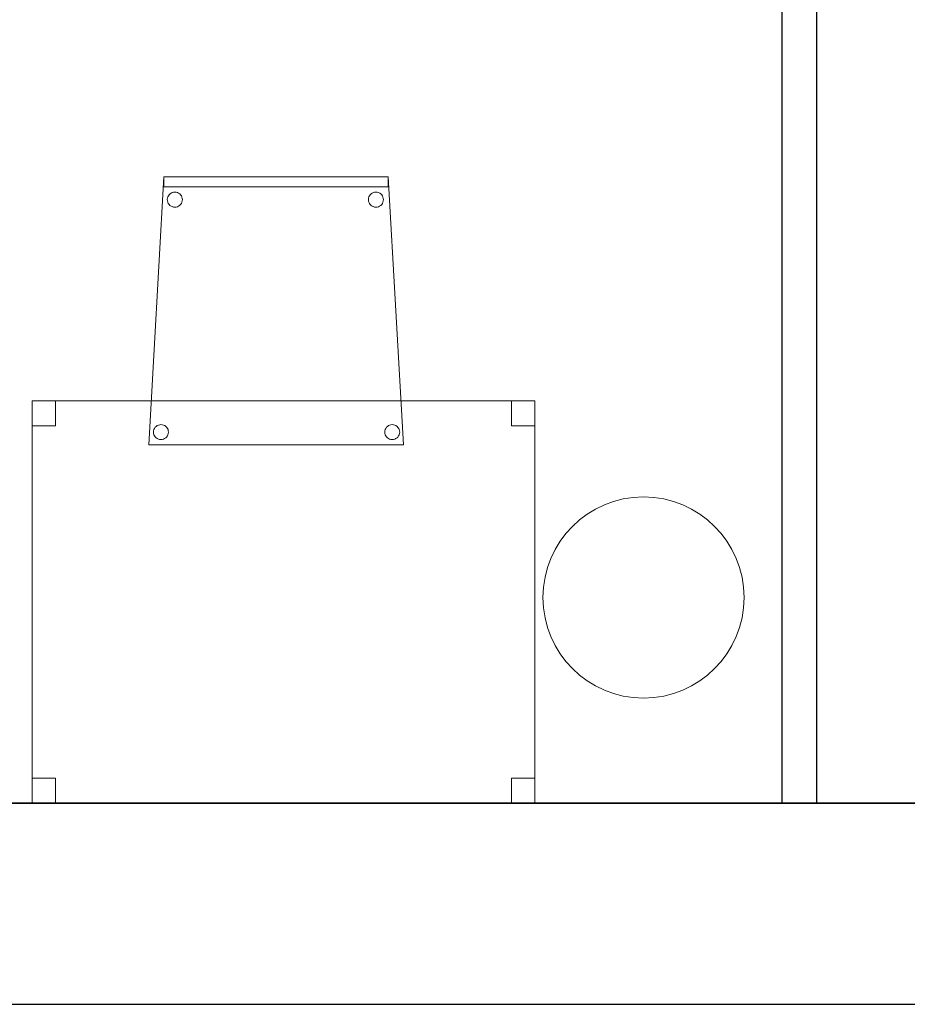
# Model space of a CAD drawing. Header units: metres. Extents: x 391.1 to 427.5, y 12.8 to 28.4.
# Tile 184 of 203: x 414.9 to 416.7, y 12.8 to 14.8. Entities that reach past the tile are written whole.
import ezdxf

# ---------------------------------------------------------------- set-up
doc = ezdxf.new("R2010")
doc.units = ezdxf.units.M
doc.layers.add('01_SUELOS', color=7, linetype='Continuous', lineweight=25, true_color=0x007f00)
for name, color, linetype, lineweight in [('02_MOBILIARIO', 7, 'Continuous', 18), ('A-COLS-____-MCUT', 7, 'Continuous', 18), ('A-COLS-____-OTLN', 7, 'Continuous', 18), ('A-DETL-____-MBND', 7, 'Continuous', 18), ('A-WALL-____-MCUT', 7, 'Continuous', 25), ('A-WALL-____-OTLN', 7, 'Continuous', 25)]:
    doc.layers.add(name, color=color, linetype=linetype, lineweight=lineweight)

# ---------------------------------------------------------------- blocks, each defined once
blk = doc.blocks.new('Family - Cadira confident_PA-152142-02_FON_P0A')
at = {"layer": 'A-DETL-____-MBND', "color": 253, "true_color": 0xaaaaaa}
for p, q in [((0, 0), (0.03, 0.5326)), ((0.03, 0.5326), (0, 0)), ((0.03, 0.5126), (0.03, 0.5326)), ((0.03, 0.5326), (0.4765, 0.5326)), ((0.03, 0.5326), (0.03, 0.5126)), ((0.4765, 0.5326), (0.03, 0.5326)), ((0.03, 0.5326), (0.4765, 0.5326)), ((0.4765, 0.5326), (0.03, 0.5326)), ((0.4765, 0.5326), (0.4765, 0.5126)), ((0.4765, 0.5126), (0.4765, 0.5326)), ((0.4765, 0.5326), (0.5065, 0)), ((0.5065, 0), (0.4765, 0.5326)), ((0.4765, 0.5126), (0.03, 0.5126)), ((0.03, 0.5126), (0.4765, 0.5126)), ((0.0369, 0.4876), (0.0372, 0.4902)), ((0.0372, 0.4902), (0.0369, 0.4876)), ((0.0372, 0.4902), (0.0378, 0.4927)), ((0.0378, 0.4927), (0.0372, 0.4902)), ((0.0378, 0.4927), (0.039, 0.495)), ((0.039, 0.495), (0.0378, 0.4927)), ((0.039, 0.495), (0.0405, 0.4972)), ((0.0405, 0.4972), (0.039, 0.495)), ((0.0405, 0.4972), (0.0423, 0.499)), ((0.0423, 0.499), (0.0405, 0.4972)), ((0.0423, 0.499), (0.0445, 0.5005)), ((0.0445, 0.5005), (0.0423, 0.499)), ((0.0445, 0.5005), (0.0468, 0.5016)), ((0.0468, 0.5016), (0.0445, 0.5005)), ((0.0468, 0.5016), (0.0493, 0.5022)), ((0.0493, 0.5022), (0.0468, 0.5016)), ((0.0493, 0.5022), (0.0519, 0.5024)), ((0.0519, 0.5024), (0.0493, 0.5022)), ((0.0519, 0.5024), (0.0545, 0.5022)), ((0.0545, 0.5022), (0.0519, 0.5024)), ((0.0545, 0.5022), (0.057, 0.5015)), ((0.057, 0.5015), (0.0545, 0.5022)), ((0.057, 0.5015), (0.0594, 0.5004)), ((0.0594, 0.5004), (0.057, 0.5015)), ((0.0594, 0.5004), (0.0615, 0.4989)), ((0.0615, 0.4989), (0.0594, 0.5004)), ((0.0615, 0.4989), (0.0633, 0.4971)), ((0.0633, 0.4971), (0.0615, 0.4989)), ((0.0633, 0.4971), (0.0648, 0.4949)), ((0.0648, 0.4949), (0.0633, 0.4971)), ((0.0648, 0.4949), (0.0659, 0.4926)), ((0.0659, 0.4926), (0.0648, 0.4949)), ((0.0659, 0.4926), (0.0666, 0.49)), ((0.0666, 0.49), (0.0659, 0.4926)), ((0.0666, 0.49), (0.0668, 0.4874)), ((0.0668, 0.4874), (0.0666, 0.49)), ((0.4369, 0.4876), (0.4372, 0.4902)), ((0.4372, 0.4902), (0.4369, 0.4876)), ((0.4372, 0.4902), (0.4378, 0.4927)), ((0.4378, 0.4927), (0.4372, 0.4902)), ((0.4378, 0.4927), (0.439, 0.495)), ((0.439, 0.495), (0.4378, 0.4927)), ((0.439, 0.495), (0.4405, 0.4972)), ((0.4405, 0.4972), (0.439, 0.495)), ((0.4405, 0.4972), (0.4423, 0.499)), ((0.4423, 0.499), (0.4405, 0.4972)), ((0.4423, 0.499), (0.4445, 0.5005)), ((0.4445, 0.5005), (0.4423, 0.499)), ((0.4445, 0.5005), (0.4468, 0.5016)), ((0.4468, 0.5016), (0.4445, 0.5005)), ((0.4468, 0.5016), (0.4493, 0.5022)), ((0.4493, 0.5022), (0.4468, 0.5016)), ((0.4493, 0.5022), (0.4519, 0.5024)), ((0.4519, 0.5024), (0.4493, 0.5022)), ((0.4519, 0.5024), (0.4545, 0.5022)), ((0.4545, 0.5022), (0.4519, 0.5024)), ((0.4545, 0.5022), (0.457, 0.5015)), ((0.457, 0.5015), (0.4545, 0.5022)), ((0.457, 0.5015), (0.4594, 0.5004)), ((0.4594, 0.5004), (0.457, 0.5015)), ((0.4594, 0.5004), (0.4615, 0.4989)), ((0.4615, 0.4989), (0.4594, 0.5004)), ((0.4615, 0.4989), (0.4633, 0.4971)), ((0.4633, 0.4971), (0.4615, 0.4989)), ((0.4633, 0.4971), (0.4648, 0.4949)), ((0.4648, 0.4949), (0.4633, 0.4971)), ((0.4648, 0.4949), (0.4659, 0.4926)), ((0.4659, 0.4926), (0.4648, 0.4949)), ((0.4659, 0.4926), (0.4666, 0.49)), ((0.4666, 0.49), (0.4659, 0.4926)), ((0.4666, 0.49), (0.4668, 0.4874)), ((0.4668, 0.4874), (0.4666, 0.49)), ((0.0371, 0.485), (0.0369, 0.4876)), ((0.0369, 0.4876), (0.0371, 0.485)), ((0.0378, 0.4825), (0.0371, 0.485)), ((0.0371, 0.485), (0.0378, 0.4825)), ((0.0389, 0.4801), (0.0378, 0.4825)), ((0.0378, 0.4825), (0.0389, 0.4801)), ((0.0404, 0.478), (0.0389, 0.4801)), ((0.0389, 0.4801), (0.0404, 0.478)), ((0.0422, 0.4761), (0.0404, 0.478)), ((0.0404, 0.478), (0.0422, 0.4761)), ((0.0443, 0.4746), (0.0422, 0.4761)), ((0.0422, 0.4761), (0.0443, 0.4746)), ((0.0467, 0.4735), (0.0443, 0.4746)), ((0.0443, 0.4746), (0.0467, 0.4735)), ((0.0492, 0.4728), (0.0467, 0.4735)), ((0.0467, 0.4735), (0.0492, 0.4728)), ((0.0518, 0.4726), (0.0492, 0.4728)), ((0.0492, 0.4728), (0.0518, 0.4726)), ((0.0544, 0.4728), (0.0518, 0.4726)), ((0.0518, 0.4726), (0.0544, 0.4728)), ((0.0569, 0.4734), (0.0544, 0.4728)), ((0.0544, 0.4728), (0.0569, 0.4734)), ((0.0593, 0.4745), (0.0569, 0.4734)), ((0.0569, 0.4734), (0.0593, 0.4745)), ((0.0614, 0.476), (0.0593, 0.4745)), ((0.0593, 0.4745), (0.0614, 0.476)), ((0.0633, 0.4779), (0.0614, 0.476)), ((0.0614, 0.476), (0.0633, 0.4779)), ((0.0648, 0.48), (0.0633, 0.4779)), ((0.0633, 0.4779), (0.0648, 0.48)), ((0.0659, 0.4823), (0.0648, 0.48)), ((0.0648, 0.48), (0.0659, 0.4823)), ((0.0666, 0.4848), (0.0659, 0.4823)), ((0.0659, 0.4823), (0.0666, 0.4848)), ((0.0668, 0.4874), (0.0666, 0.4848)), ((0.0666, 0.4848), (0.0668, 0.4874)), ((0.4371, 0.485), (0.4369, 0.4876)), ((0.4369, 0.4876), (0.4371, 0.485)), ((0.4378, 0.4825), (0.4371, 0.485)), ((0.4371, 0.485), (0.4378, 0.4825)), ((0.4389, 0.4801), (0.4378, 0.4825)), ((0.4378, 0.4825), (0.4389, 0.4801)), ((0.4404, 0.478), (0.4389, 0.4801)), ((0.4389, 0.4801), (0.4404, 0.478)), ((0.4422, 0.4761), (0.4404, 0.478)), ((0.4404, 0.478), (0.4422, 0.4761)), ((0.4443, 0.4746), (0.4422, 0.4761)), ((0.4422, 0.4761), (0.4443, 0.4746)), ((0.4467, 0.4735), (0.4443, 0.4746)), ((0.4443, 0.4746), (0.4467, 0.4735)), ((0.4492, 0.4728), (0.4467, 0.4735)), ((0.4467, 0.4735), (0.4492, 0.4728)), ((0.4518, 0.4726), (0.4492, 0.4728)), ((0.4492, 0.4728), (0.4518, 0.4726)), ((0.4544, 0.4728), (0.4518, 0.4726)), ((0.4518, 0.4726), (0.4544, 0.4728)), ((0.4569, 0.4734), (0.4544, 0.4728)), ((0.4544, 0.4728), (0.4569, 0.4734)), ((0.4593, 0.4745), (0.4569, 0.4734)), ((0.4569, 0.4734), (0.4593, 0.4745)), ((0.4614, 0.476), (0.4593, 0.4745)), ((0.4593, 0.4745), (0.4614, 0.476)), ((0.4633, 0.4779), (0.4614, 0.476)), ((0.4614, 0.476), (0.4633, 0.4779)), ((0.4648, 0.48), (0.4633, 0.4779)), ((0.4633, 0.4779), (0.4648, 0.48)), ((0.4659, 0.4823), (0.4648, 0.48)), ((0.4648, 0.48), (0.4659, 0.4823)), ((0.4666, 0.4848), (0.4659, 0.4823)), ((0.4659, 0.4823), (0.4666, 0.4848)), ((0.4668, 0.4874), (0.4666, 0.4848)), ((0.4666, 0.4848), (0.4668, 0.4874)), ((0.0192, 0.0392), (0.0217, 0.0398)), ((0.0217, 0.0398), (0.0192, 0.0392)), ((0.0217, 0.0398), (0.0243, 0.04)), ((0.0243, 0.04), (0.0217, 0.0398)), ((0.0243, 0.04), (0.0269, 0.0398)), ((0.0269, 0.0398), (0.0243, 0.04)), ((0.0269, 0.0398), (0.0294, 0.0391)), ((0.0294, 0.0391), (0.0269, 0.0398)), ((0.4792, 0.0392), (0.4817, 0.0398)), ((0.4817, 0.0398), (0.4792, 0.0392)), ((0.4817, 0.0398), (0.4843, 0.04)), ((0.4843, 0.04), (0.4817, 0.0398)), ((0.4843, 0.04), (0.4869, 0.0398)), ((0.4869, 0.0398), (0.4843, 0.04)), ((0.4869, 0.0398), (0.4894, 0.0391)), ((0.4894, 0.0391), (0.4869, 0.0398)), ((0.0093, 0.0252), (0.0095, 0.0278)), ((0.0095, 0.0278), (0.0093, 0.0252)), ((0.0095, 0.0226), (0.0093, 0.0252)), ((0.0093, 0.0252), (0.0095, 0.0226)), ((0.0095, 0.0278), (0.0102, 0.0303)), ((0.0102, 0.0303), (0.0095, 0.0278)), ((0.0102, 0.02), (0.0095, 0.0226)), ((0.0095, 0.0226), (0.0102, 0.02)), ((0.0102, 0.0303), (0.0113, 0.0326)), ((0.0113, 0.0326), (0.0102, 0.0303)), ((0.0113, 0.0177), (0.0102, 0.02)), ((0.0102, 0.02), (0.0113, 0.0177)), ((0.0113, 0.0326), (0.0128, 0.0347)), ((0.0128, 0.0347), (0.0113, 0.0326)), ((0.0128, 0.0347), (0.0147, 0.0366)), ((0.0147, 0.0366), (0.0128, 0.0347)), ((0.0147, 0.0366), (0.0168, 0.0381)), ((0.0168, 0.0381), (0.0147, 0.0366)), ((0.0168, 0.0381), (0.0192, 0.0392)), ((0.0192, 0.0392), (0.0168, 0.0381)), ((0.0294, 0.0391), (0.0318, 0.038)), ((0.0318, 0.038), (0.0294, 0.0391)), ((0.0318, 0.038), (0.0339, 0.0365)), ((0.0339, 0.0365), (0.0318, 0.038)), ((0.0339, 0.0365), (0.0357, 0.0346)), ((0.0357, 0.0346), (0.0339, 0.0365)), ((0.0357, 0.0346), (0.0372, 0.0325)), ((0.0372, 0.0325), (0.0357, 0.0346)), ((0.0382, 0.0199), (0.0371, 0.0176)), ((0.0371, 0.0176), (0.0382, 0.0199)), ((0.0372, 0.0325), (0.0383, 0.0301)), ((0.0383, 0.0301), (0.0372, 0.0325)), ((0.0389, 0.0224), (0.0382, 0.0199)), ((0.0382, 0.0199), (0.0389, 0.0224)), ((0.0383, 0.0301), (0.0389, 0.0276)), ((0.0389, 0.0276), (0.0383, 0.0301)), ((0.0389, 0.0276), (0.0392, 0.025)), ((0.0392, 0.025), (0.0389, 0.0276)), ((0.0392, 0.025), (0.0389, 0.0224)), ((0.0389, 0.0224), (0.0392, 0.025)), ((0.4693, 0.0252), (0.4695, 0.0278)), ((0.4695, 0.0278), (0.4693, 0.0252)), ((0.4695, 0.0226), (0.4693, 0.0252)), ((0.4693, 0.0252), (0.4695, 0.0226)), ((0.4695, 0.0278), (0.4702, 0.0303)), ((0.4702, 0.0303), (0.4695, 0.0278)), ((0.4702, 0.02), (0.4695, 0.0226)), ((0.4695, 0.0226), (0.4702, 0.02)), ((0.4702, 0.0303), (0.4713, 0.0326)), ((0.4713, 0.0326), (0.4702, 0.0303)), ((0.4713, 0.0177), (0.4702, 0.02)), ((0.4702, 0.02), (0.4713, 0.0177)), ((0.4713, 0.0326), (0.4728, 0.0347)), ((0.4728, 0.0347), (0.4713, 0.0326)), ((0.4728, 0.0347), (0.4747, 0.0366)), ((0.4747, 0.0366), (0.4728, 0.0347)), ((0.4747, 0.0366), (0.4768, 0.0381)), ((0.4768, 0.0381), (0.4747, 0.0366)), ((0.4768, 0.0381), (0.4792, 0.0392)), ((0.4792, 0.0392), (0.4768, 0.0381)), ((0.4894, 0.0391), (0.4918, 0.038)), ((0.4918, 0.038), (0.4894, 0.0391)), ((0.4918, 0.038), (0.4939, 0.0365)), ((0.4939, 0.0365), (0.4918, 0.038)), ((0.4939, 0.0365), (0.4957, 0.0346)), ((0.4957, 0.0346), (0.4939, 0.0365)), ((0.4957, 0.0346), (0.4972, 0.0325)), ((0.4972, 0.0325), (0.4957, 0.0346)), ((0.4982, 0.0199), (0.4971, 0.0176)), ((0.4971, 0.0176), (0.4982, 0.0199)), ((0.4972, 0.0325), (0.4983, 0.0301)), ((0.4983, 0.0301), (0.4972, 0.0325)), ((0.4989, 0.0224), (0.4982, 0.0199)), ((0.4982, 0.0199), (0.4989, 0.0224)), ((0.4983, 0.0301), (0.4989, 0.0276)), ((0.4989, 0.0276), (0.4983, 0.0301)), ((0.4989, 0.0276), (0.4992, 0.025)), ((0.4992, 0.025), (0.4989, 0.0276)), ((0.4992, 0.025), (0.4989, 0.0224)), ((0.4989, 0.0224), (0.4992, 0.025)), ((0, 0), (0.5065, 0)), ((0.0127, 0.0155), (0.0113, 0.0177)), ((0.0113, 0.0177), (0.0127, 0.0155)), ((0.0146, 0.0137), (0.0127, 0.0155)), ((0.0127, 0.0155), (0.0146, 0.0137)), ((0.0167, 0.0122), (0.0146, 0.0137)), ((0.0146, 0.0137), (0.0167, 0.0122)), ((0.0191, 0.0111), (0.0167, 0.0122)), ((0.0167, 0.0122), (0.0191, 0.0111)), ((0.0216, 0.0104), (0.0191, 0.0111)), ((0.0191, 0.0111), (0.0216, 0.0104)), ((0.0242, 0.0102), (0.0216, 0.0104)), ((0.0216, 0.0104), (0.0242, 0.0102)), ((0.0268, 0.0104), (0.0242, 0.0102)), ((0.0242, 0.0102), (0.0268, 0.0104)), ((0.0293, 0.011), (0.0268, 0.0104)), ((0.0268, 0.0104), (0.0293, 0.011)), ((0.0316, 0.0121), (0.0293, 0.011)), ((0.0293, 0.011), (0.0316, 0.0121)), ((0.0338, 0.0136), (0.0316, 0.0121)), ((0.0316, 0.0121), (0.0338, 0.0136)), ((0.0356, 0.0154), (0.0338, 0.0136)), ((0.0338, 0.0136), (0.0356, 0.0154)), ((0.0371, 0.0176), (0.0356, 0.0154)), ((0.0356, 0.0154), (0.0371, 0.0176)), ((0.4727, 0.0155), (0.4713, 0.0177)), ((0.4713, 0.0177), (0.4727, 0.0155)), ((0.4746, 0.0137), (0.4727, 0.0155)), ((0.4727, 0.0155), (0.4746, 0.0137)), ((0.4767, 0.0122), (0.4746, 0.0137)), ((0.4746, 0.0137), (0.4767, 0.0122)), ((0.4791, 0.0111), (0.4767, 0.0122)), ((0.4767, 0.0122), (0.4791, 0.0111)), ((0.4816, 0.0104), (0.4791, 0.0111)), ((0.4791, 0.0111), (0.4816, 0.0104)), ((0.4842, 0.0102), (0.4816, 0.0104)), ((0.4816, 0.0104), (0.4842, 0.0102)), ((0.4868, 0.0104), (0.4842, 0.0102)), ((0.4842, 0.0102), (0.4868, 0.0104)), ((0.4893, 0.011), (0.4868, 0.0104)), ((0.4868, 0.0104), (0.4893, 0.011)), ((0.4916, 0.0121), (0.4893, 0.011)), ((0.4893, 0.011), (0.4916, 0.0121)), ((0.4938, 0.0136), (0.4916, 0.0121)), ((0.4916, 0.0121), (0.4938, 0.0136)), ((0.4956, 0.0154), (0.4938, 0.0136)), ((0.4938, 0.0136), (0.4956, 0.0154)), ((0.4971, 0.0176), (0.4956, 0.0154)), ((0.4956, 0.0154), (0.4971, 0.0176)), ((0.5065, 0), (0, 0))]:
    blk.add_line(p, q, dxfattribs=at)
blk = doc.blocks.new('Family - Pilar PA-152372-02_FON_P0A')
at = {"layer": 'A-COLS-____-MCUT', "color": 253, "true_color": 0xaaaaaa}
for start, end in [(360, 180), (180, 360)]:
    blk.add_arc((0.2, 0.2), 0.2, start, end, dxfattribs=at)
at = {"layer": 'A-COLS-____-OTLN', "color": 253, "true_color": 0xaaaaaa}
for start, end in [(360, 180), (180, 360)]:
    blk.add_arc((0.2, 0.2), 0.2, start, end, dxfattribs=at)
blk = doc.blocks.new('Family - Evans PA-152414-02_FON_P0A')
at = {"layer": 'A-WALL-____-MCUT', "color": 253, "true_color": 0xaaaaaa}
for p, q in [((10.9592, 0.07), (5.9826, 0.07)), ((10.9592, 0), (10.9592, 0.07)), ((5.9826, 0), (10.9592, 0))]:
    blk.add_line(p, q, dxfattribs=at)
at = {"layer": 'A-WALL-____-OTLN', "color": 253, "true_color": 0xaaaaaa}
for p, q in [((10.9592, 0.07), (0, 0.07)), ((10.9592, 0), (10.9592, 0.07)), ((0, 0), (10.9592, 0))]:
    blk.add_line(p, q, dxfattribs=at)
at = {"layer": 'A-WALL-____-OTLN', "color": 253, "lineweight": 18, "true_color": 0xaaaaaa}
blk.add_line((-0.0371, 0), (10.9592, 0), dxfattribs=at)
blk = doc.blocks.new('Family - Mur PA-152469-02_FON_P0A')
at = {"layer": 'A-WALL-____-MCUT', "color": 253, "true_color": 0xaaaaaa}
for p, q in [((26.0531, 0.4), (0.0791, 0.4)), ((0, 0), (25.9702, 0))]:
    blk.add_line(p, q, dxfattribs=at)
at = {"layer": 'A-WALL-____-OTLN', "color": 253, "true_color": 0xaaaaaa}
for p, q in [((26.0531, 0.4), (0.0791, 0.4)), ((0, 0), (25.9702, 0))]:
    blk.add_line(p, q, dxfattribs=at)
at = {"layer": 'A-WALL-____-OTLN', "color": 253, "lineweight": 18, "true_color": 0xaaaaaa}
blk.add_line((0, 0), (25.9702, 0), dxfattribs=at)
blk = doc.blocks.new('Family - Taula 100X80_PA-152500-02_FON_P0A')
at = {"layer": 'A-DETL-____-MBND', "color": 253, "true_color": 0xaaaaaa}
for p, q in [((0, 0.8001), (1, 0.8001)), ((0, 0), (0, 0.8001)), ((1, 0.8001), (0, 0.8001)), ((0, 0.8001), (0, 0)), ((0, 0.8001), (0.0464, 0.8001)), ((0, 0.7501), (0, 0.8001)), ((0.0464, 0.8001), (0, 0.8001)), ((0, 0.8001), (0, 0.7501)), ((0.0464, 0.8001), (0.0464, 0.7501)), ((0.0464, 0.7501), (0.0464, 0.8001)), ((0.9536, 0.8001), (1, 0.8001)), ((0.9536, 0.7501), (0.9536, 0.8001)), ((1, 0.8001), (0.9536, 0.8001)), ((0.9536, 0.8001), (0.9536, 0.7501)), ((1, 0.8001), (1, 0)), ((1, 0), (1, 0.8001)), ((1, 0.8001), (1, 0.7501)), ((1, 0.7501), (1, 0.8001)), ((0.0464, 0.7501), (0, 0.7501)), ((0, 0.7501), (0.0464, 0.7501)), ((1, 0.7501), (0.9536, 0.7501)), ((0.9536, 0.7501), (1, 0.7501)), ((0, 0.05), (0.0464, 0.05)), ((0, 0), (0, 0.05)), ((0.0464, 0.05), (0, 0.05)), ((0, 0.05), (0, 0)), ((0.0464, 0.05), (0.0464, 0)), ((0.0464, 0), (0.0464, 0.05)), ((0.9536, 0.05), (1, 0.05)), ((0.9536, 0), (0.9536, 0.05)), ((1, 0.05), (0.9536, 0.05)), ((0.9536, 0.05), (0.9536, 0)), ((1, 0.05), (1, 0)), ((1, 0), (1, 0.05)), ((0, 0), (1, 0)), ((0.0464, 0), (0, 0)), ((1, 0), (0.9536, 0)), ((0.9536, 0), (1, 0)), ((1, 0), (0, 0)), ((0, 0), (0.0464, 0))]:
    blk.add_line(p, q, dxfattribs=at)
blk = doc.blocks.new('Family - LONDR55-XX_ZZ-ARQ-CAA-M3D-Londres55-152611-02_FON_P0A')
at = {"layer": '01_SUELOS', "color": 9, "true_color": 0xaad4aa}
for p, q in [((0, 0), (24.5639, 0)), ((24.5639, 0), (0, 0))]:
    blk.add_line(p, q, dxfattribs=at)
blk = doc.blocks.new('LONDR55-XX_ZZ-ARQ-CAA-M3D-Londres55_ifc-1-02_FON_P0A')
at = {"layer": '01_SUELOS', "color": 253, "lineweight": 18, "true_color": 0xaaaaaa}
blk.add_blockref('Family - LONDR55-XX_ZZ-ARQ-CAA-M3D-Londres55-152611-02_FON_P0A', (399.1772, 13.2406), dxfattribs=at)
at = {"layer": '02_MOBILIARIO', "color": 253, "lineweight": 18, "true_color": 0xaaaaaa}
for name, p in [('Family - Cadira confident_PA-152142-02_FON_P0A', (415.1528, 13.9534)), ('Family - Taula 100X80_PA-152500-02_FON_P0A', (414.921, 13.2406))]:
    blk.add_blockref(name, p, dxfattribs=at)
at = {"layer": 'A-COLS-____-OTLN', "color": 253, "lineweight": 18, "true_color": 0xaaaaaa}
blk.add_blockref('Family - Pilar PA-152372-02_FON_P0A', (415.937, 13.4496), dxfattribs=at)
at = {"layer": 'A-WALL-____-OTLN', "color": 253, "lineweight": 18, "true_color": 0xaaaaaa, "rotation": 270}
blk.add_blockref('Family - Evans PA-152414-02_FON_P0A', (416.412, 24.1996), dxfattribs=at)
at = {"layer": 'A-WALL-____-OTLN', "color": 253, "lineweight": 18, "true_color": 0xaaaaaa}
blk.add_blockref('Family - Mur PA-152469-02_FON_P0A', (397.6873, 12.8406), dxfattribs=at)

msp = doc.modelspace()

# ---------------------------------------------------------------- block references
at = {"lineweight": 5}
msp.add_blockref('LONDR55-XX_ZZ-ARQ-CAA-M3D-Londres55_ifc-1-02_FON_P0A', (0, 0), dxfattribs=at)

doc.saveas('drawing.dxf')
